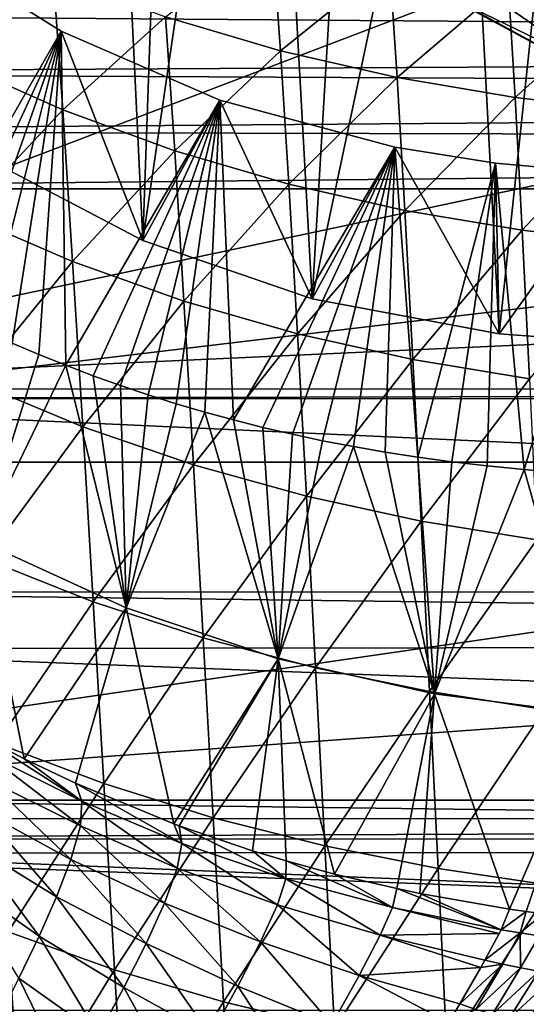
# Model space of a CAD drawing. Header units: metres. Extents: x -26 to 26, y -147 to 24.
# Tile 185 of 254: x -13.78 to -9.64, y -47.64 to -39.61. Entities that reach past the tile are written whole.
import ezdxf

# ---------------------------------------------------------------- set-up
doc = ezdxf.new("R2010")
doc.units = ezdxf.units.M
doc.layers.add('solid_12_411_052_XXX', color=7, linetype='CONTINUOUS')

msp = doc.modelspace()

# ---------------------------------------------------------------- linework, layer by layer
at = {"layer": 'solid_12_411_052_XXX'}
for points in [[(-13.776618, -32.111362, 135.320618), (-13.172804, -33.017967, 135.160767), (-14.039451, -40.74704, 133.797974)], [(-13.172804, -33.017967, 135.160767), (-12.770934, -41.40873, 133.681305), (-14.039451, -40.74704, 133.797974)], [(-13.172804, -33.017967, 135.160767), (-12.50753, -33.881935, 135.008438), (-12.770934, -41.40873, 133.681305)], [(-12.50753, -33.881935, 135.008438), (-11.783976, -34.699135, 134.864349), (-12.770934, -41.40873, 133.681305)], [(-11.783976, -34.699135, 134.864349), (-11.386642, -41.884708, 133.597382), (-12.770934, -41.40873, 133.681305)], [(-11.783976, -34.699135, 134.864349), (-11.005468, -35.465816, 134.729156), (-11.386642, -41.884708, 133.597382)], [(-11.005468, -35.465816, 134.729156), (-10.175629, -36.178406, 134.603516), (-11.386642, -41.884708, 133.597382)], [(-20.212328, -43.218983, 122.141663), (-12.479592, -37.958801, 123.069145), (-14.495688, -36.217594, 123.37616)], [(-10.175629, -36.178406, 134.603516), (-9.860918, -42.171841, 133.546753), (-11.386642, -41.884708, 133.597382)], [(-10.175629, -36.178406, 134.603516), (-9.298389, -36.833534, 134.488007), (-9.860918, -42.171841, 133.546753)], [(-9.298389, -36.833534, 134.488007), (-8.46349, -42.27602, 133.528381), (-9.860918, -42.171841, 133.546753)], [(-20.212328, -43.218983, 122.141663), (-10.25, -39.425934, 122.810455), (-12.479592, -37.958801, 123.069145)], [(-9.386858, -38.087299, 132.277588), (-10.004865, -38.678017, 130.019638), (-7.950077, -39.790485, 129.823486)], [(-10.004865, -38.678017, 130.019638), (-10.481418, -39.027779, 127.678749), (-8.328755, -40.193237, 127.473251)], [(-7.950077, -39.790485, 129.823486), (-10.004865, -38.678017, 130.019638), (-8.328755, -40.193237, 127.473251)], [(-14.394501, -38.839485, 95.604332), (-13.502179, -39.242413, 95.386864), (-14.31323, -39.949238, 96.787605)], [(-14.639235, -38.954227, 125.990677), (-14.039451, -40.74704, 133.797974), (-13.436628, -39.702347, 125.858765)], [(-14.639235, -38.954227, 125.990677), (-13.436628, -39.702347, 125.858765), (-14.478743, -41.944168, 125.463486)], [(-11.713808, -38.926342, 93.74218), (-11.646399, -39.862484, 95.013641), (-12.584474, -39.583614, 95.18972)], [(-11.713808, -38.926342, 93.74218), (-10.755251, -39.144714, 93.602699), (-11.646399, -39.862484, 95.013641)], [(-10.481418, -39.027779, 127.678749), (-10.809572, -39.131485, 125.289024), (-8.589515, -40.333431, 125.077095)], [(-8.328755, -40.193237, 127.473251), (-10.481418, -39.027779, 127.678749), (-8.589515, -40.333431, 125.077095)], [(-10.25, -39.425934, 122.810455), (-8.589515, -40.333431, 125.077095), (-10.809572, -39.131485, 125.289024)], [(-10.755251, -39.144714, 93.602699), (-10.693277, -40.080418, 94.858612), (-11.646399, -39.862484, 95.013641)], [(-10.755251, -39.144714, 93.602699), (-9.78645, -39.304447, 93.482544), (-10.693277, -40.080418, 94.858612)], [(-13.502179, -39.242413, 95.386864), (-13.42413, -40.342781, 96.552872), (-14.31323, -39.949238, 96.787605)], [(-13.502179, -39.242413, 95.386864), (-12.584474, -39.583614, 95.18972), (-13.42413, -40.342781, 96.552872)], [(-9.78645, -39.304447, 93.482544), (-9.730208, -40.24155, 94.723969), (-10.693277, -40.080418, 94.858612)], [(-9.78645, -39.304447, 93.482544), (-8.81193, -39.413342, 93.380264), (-9.730208, -40.24155, 94.723969)], [(-20.212328, -43.218983, 122.141663), (-7.845029, -40.593918, 122.604515), (-10.25, -39.425934, 122.810455)], [(-18.90332, -39.555733, 161.644257), (18.810289, -39.839825, 161.644287), (18.938684, -39.442516, 161.644241)], [(-10.25, -39.425934, 122.810455), (-7.845029, -40.593918, 122.604515), (-8.589515, -40.333431, 125.077095)], [(-8.81193, -39.413342, 93.380264), (-8.76153, -40.353336, 94.608315), (-9.730208, -40.24155, 94.723969)], [(-18.740383, -40.041409, 161.644302), (18.810289, -39.839825, 161.644287), (-18.90332, -39.555733, 161.644257)], [(-12.584474, -39.583614, 95.18972), (-12.510675, -40.676861, 96.339294), (-13.42413, -40.342781, 96.552872)], [(-12.584474, -39.583614, 95.18972), (-11.646399, -39.862484, 95.013641), (-12.510675, -40.676861, 96.339294)], [(-13.436628, -39.702347, 125.858765), (-14.267012, -42.049328, 125.444946), (-14.478743, -41.944168, 125.463486)], [(-13.436628, -39.702347, 125.858765), (-14.053183, -42.150379, 125.427132), (-14.267012, -42.049328, 125.444946)], [(-13.436628, -39.702347, 125.858765), (-13.83732, -42.247288, 125.410042), (-14.053183, -42.150379, 125.427132)], [(-13.436628, -39.702347, 125.858765), (-14.039451, -40.74704, 133.797974), (-12.770934, -41.40873, 133.681305)], [(-13.436628, -39.702347, 125.858765), (-13.619514, -42.340015, 125.393692), (-13.83732, -42.247288, 125.410042)], [(-13.436628, -39.702347, 125.858765), (-13.399628, -42.428612, 125.378067), (-13.619514, -42.340015, 125.393692)], [(-13.436628, -39.702347, 125.858765), (-12.770934, -41.40873, 133.681305), (-12.141521, -40.264736, 125.759605)], [(-13.436628, -39.702347, 125.858765), (-12.141521, -40.264736, 125.759605), (-13.399628, -42.428612, 125.378067)], [(-18.740383, -40.041409, 161.644302), (18.672497, -40.228531, 161.644318), (18.810289, -39.839825, 161.644287)], [(-11.646399, -39.862484, 95.013641), (-11.577624, -40.950897, 96.147675), (-12.510675, -40.676861, 96.339294)], [(-11.646399, -39.862484, 95.013641), (-10.693277, -40.080418, 94.858612), (-11.577624, -40.950897, 96.147675)], [(-14.31323, -39.949238, 96.787605), (-13.42413, -40.342781, 96.552872), (-14.229843, -41.199722, 97.813744)], [(-18.561792, -40.51759, 161.644348), (18.672497, -40.228531, 161.644318), (-18.740383, -40.041409, 161.644302)], [(-10.693277, -40.080418, 94.858612), (-10.63005, -41.166229, 95.978035), (-11.577624, -40.950897, 96.147675)], [(-10.693277, -40.080418, 94.858612), (-9.730208, -40.24155, 94.723969), (-10.63005, -41.166229, 95.978035)], [(-18.561792, -40.51759, 161.644348), (18.52442, -40.611362, 161.644348), (18.672497, -40.228531, 161.644318)], [(-9.730208, -40.24155, 94.723969), (-9.672826, -41.32679, 95.829765), (-10.63005, -41.166229, 95.978035)], [(-9.730208, -40.24155, 94.723969), (-8.76153, -40.353336, 94.608315), (-9.672826, -41.32679, 95.829765)], [(-12.141521, -40.264736, 125.759605), (-13.177498, -42.513126, 125.363167), (-13.399628, -42.428612, 125.378067)], [(-12.141521, -40.264736, 125.759605), (-12.953169, -42.593552, 125.348984), (-13.177498, -42.513126, 125.363167)], [(-12.141521, -40.264736, 125.759605), (-12.726332, -42.669907, 125.335526), (-12.953169, -42.593552, 125.348984)], [(-12.141521, -40.264736, 125.759605), (-12.770934, -41.40873, 133.681305), (-11.386642, -41.884708, 133.597382)], [(-12.141521, -40.264736, 125.759605), (-12.497128, -42.742165, 125.322784), (-12.726332, -42.669907, 125.335526)], [(-12.141521, -40.264736, 125.759605), (-12.265043, -42.81041, 125.310753), (-12.497128, -42.742165, 125.322784)], [(-12.141521, -40.264736, 125.759605), (-12.029736, -42.874722, 125.299408), (-12.265043, -42.81041, 125.310753)], [(-12.141521, -40.264736, 125.759605), (-11.386642, -41.884708, 133.597382), (-10.71374, -40.64922, 125.691818)], [(-12.141521, -40.264736, 125.759605), (-10.71374, -40.64922, 125.691818), (-12.029736, -42.874722, 125.299408)], [(-13.42413, -40.342781, 96.552872), (-13.344107, -41.580769, 97.564133), (-14.229843, -41.199722, 97.813744)], [(-13.42413, -40.342781, 96.552872), (-12.510675, -40.676861, 96.339294), (-13.344107, -41.580769, 97.564133)], [(-8.76153, -40.353336, 94.608315), (-8.710105, -41.439671, 95.701523), (-9.672826, -41.32679, 95.829765)], [(-18.561792, -40.51759, 161.644348), (-18.365831, -40.989014, 161.644394), (18.52442, -40.611362, 161.644348)], [(-5.30579, -41.44278, 122.454842), (-7.845029, -40.593918, 122.604515), (-20.212328, -43.218983, 122.141663)], [(-18.365831, -40.989014, 161.644394), (18.36586, -40.989014, 161.644394), (18.52442, -40.611362, 161.644348)], [(-10.71374, -40.64922, 125.691818), (-11.791173, -42.935078, 125.288773), (-12.029736, -42.874722, 125.299408)], [(-10.71374, -40.64922, 125.691818), (-11.548518, -42.991493, 125.278824), (-11.791173, -42.935078, 125.288773)], [(-10.71374, -40.64922, 125.691818), (-11.302337, -43.043926, 125.269577), (-11.548518, -42.991493, 125.278824)], [(-10.71374, -40.64922, 125.691818), (-11.386642, -41.884708, 133.597382), (-9.860918, -42.171841, 133.546753)], [(-10.71374, -40.64922, 125.691818), (-11.049953, -43.092579, 125.261002), (-11.302337, -43.043926, 125.269577)], [(-10.71374, -40.64922, 125.691818), (-10.791114, -43.137562, 125.253067), (-11.049953, -43.092579, 125.261002)], [(-10.71374, -40.64922, 125.691818), (-10.524421, -43.178806, 125.245796), (-10.791114, -43.137562, 125.253067)], [(-10.71374, -40.64922, 125.691818), (-9.860918, -42.171841, 133.546753), (-9.890937, -40.779057, 125.668922)], [(-10.71374, -40.64922, 125.691818), (-9.890937, -40.779057, 125.668922), (-10.524421, -43.178806, 125.245796)], [(-12.510675, -40.676861, 96.339294), (-12.435044, -41.904835, 97.336327), (-13.344107, -41.580769, 97.564133)], [(-12.510675, -40.676861, 96.339294), (-11.577624, -40.950897, 96.147675), (-12.435044, -41.904835, 97.336327)], [(-9.890937, -40.779057, 125.668922), (-10.246382, -43.216339, 125.239174), (-10.524421, -43.178806, 125.245796)], [(-9.890937, -40.779057, 125.668922), (-9.957862, -43.250175, 125.233208), (-10.246382, -43.216339, 125.239174)], [(-9.890937, -40.779057, 125.668922), (-9.655724, -43.279835, 125.227982), (-9.957862, -43.250175, 125.233208)], [(-9.890937, -40.779057, 125.668922), (-9.860918, -42.171841, 133.546753), (-8.924946, -40.865128, 125.653748)], [(-9.890937, -40.779057, 125.668922), (-8.924946, -40.865128, 125.653748), (-9.655724, -43.279835, 125.227982)], [(-8.46349, -42.27602, 133.528381), (-8.924946, -40.865128, 125.653748), (-9.860918, -42.171841, 133.546753)], [(-9.339917, -43.305271, 125.223495), (-9.655724, -43.279835, 125.227982), (-8.924946, -40.865128, 125.653748)], [(-11.577624, -40.950897, 96.147675), (-11.507156, -42.171364, 97.131218), (-12.435044, -41.904835, 97.336327)], [(-11.577624, -40.950897, 96.147675), (-10.63005, -41.166229, 95.978035), (-11.507156, -42.171364, 97.131218)], [(-17.562952, -42.620586, 161.644531), (18.36586, -40.989014, 161.644394), (-18.365831, -40.989014, 161.644394)], [(17.56152, -42.623398, 161.644531), (18.36586, -40.989014, 161.644394), (-17.562952, -42.620586, 161.644531)], [(-14.229843, -41.199722, 97.813744), (-13.344107, -41.580769, 97.564133), (-14.144002, -42.564369, 98.680443)], [(-10.63005, -41.166229, 95.978035), (-10.565271, -42.381626, 96.948868), (-11.507156, -42.171364, 97.131218)], [(-10.63005, -41.166229, 95.978035), (-9.672826, -41.32679, 95.829765), (-10.565271, -42.381626, 96.948868)], [(-9.672826, -41.32679, 95.829765), (-9.614034, -42.539364, 96.788704), (-10.565271, -42.381626, 96.948868)], [(-9.672826, -41.32679, 95.829765), (-8.710105, -41.439671, 95.701523), (-9.614034, -42.539364, 96.788704)], [(-20.212328, -43.218983, 122.141663), (-0.000031, -43.21899, 122.141663), (-5.30579, -41.44278, 122.454842)], [(-13.344107, -41.580769, 97.564133), (-13.261792, -42.929852, 98.419189), (-14.144002, -42.564369, 98.680443)], [(-13.344107, -41.580769, 97.564133), (-12.435044, -41.904835, 97.336327), (-13.261792, -42.929852, 98.419189)], [(-12.435044, -41.904835, 97.336327), (-12.357285, -43.241043, 98.180176), (-13.261792, -42.929852, 98.419189)], [(-12.435044, -41.904835, 97.336327), (-11.507156, -42.171364, 97.131218), (-12.357285, -43.241043, 98.180176)], [(-11.507156, -42.171364, 97.131218), (-11.434725, -43.497417, 97.964363), (-12.357285, -43.241043, 98.180176)], [(-11.507156, -42.171364, 97.131218), (-10.565271, -42.381626, 96.948868), (-11.434725, -43.497417, 97.964363)], [(-14.094965, -43.863213, 137.277771), (-13.83732, -42.247288, 125.410042), (-13.619514, -42.340015, 125.393692)], [(-14.094965, -43.863213, 137.277771), (-13.619514, -42.340015, 125.393692), (-13.399628, -42.428612, 125.378067)], [(-12.90682, -44.409008, 137.218796), (-14.094965, -43.863213, 137.277771), (-13.399628, -42.428612, 125.378067)], [(-12.90682, -44.409008, 137.218796), (-13.399628, -42.428612, 125.378067), (-13.177498, -42.513126, 125.363167)], [(-10.565271, -42.381626, 96.948868), (-10.498693, -43.700176, 97.771866), (-11.434725, -43.497417, 97.964363)], [(-10.565271, -42.381626, 96.948868), (-9.614034, -42.539364, 96.788704), (-10.498693, -43.700176, 97.771866)], [(-14.144002, -42.564369, 98.680443), (-13.261792, -42.929852, 98.419189), (-14.055629, -44.010063, 99.395218)], [(-12.90682, -44.409008, 137.218796), (-13.177498, -42.513126, 125.363167), (-12.953169, -42.593552, 125.348984)], [(-9.614034, -42.539364, 96.788704), (-9.553605, -43.852863, 97.60215), (-10.498693, -43.700176, 97.771866)], [(17.56152, -42.623398, 161.644531), (-17.562952, -42.620586, 161.644531), (-17.520233, -42.701477, 161.644547)], [(17.525341, -42.691914, 161.644547), (17.56152, -42.623398, 161.644531), (-17.520233, -42.701477, 161.644547)], [(-12.90682, -44.409008, 137.218796), (-12.953169, -42.593552, 125.348984), (-12.726332, -42.669907, 125.335526)], [(-12.90682, -44.409008, 137.218796), (-12.726332, -42.669907, 125.335526), (-12.497128, -42.742165, 125.322784)], [(17.525341, -42.691914, 161.644547), (-17.520233, -42.701477, 161.644547), (16.703724, -44.274788, 161.644684)], [(16.703724, -44.274788, 161.644684), (-17.520233, -42.701477, 161.644547), (-16.700832, -44.280781, 161.644684)], [(-12.90682, -44.409008, 137.218796), (-12.497128, -42.742165, 125.322784), (-12.265043, -42.81041, 125.310753)], [(-11.666057, -44.82452, 137.173706), (-12.90682, -44.409008, 137.218796), (-12.265043, -42.81041, 125.310753)], [(-11.666057, -44.82452, 137.173706), (-12.265043, -42.81041, 125.310753), (-12.029736, -42.874722, 125.299408)], [(-11.666057, -44.82452, 137.173706), (-12.029736, -42.874722, 125.299408), (-11.791173, -42.935078, 125.288773)], [(-13.261792, -42.929852, 98.419189), (-13.177115, -44.357769, 99.126022), (-14.055629, -44.010063, 99.395218)], [(-13.261792, -42.929852, 98.419189), (-12.357285, -43.241043, 98.180176), (-13.177115, -44.357769, 99.126022)], [(-11.666057, -44.82452, 137.173706), (-11.791173, -42.935078, 125.288773), (-11.548518, -42.991493, 125.278824)], [(-11.666057, -44.82452, 137.173706), (-11.548518, -42.991493, 125.278824), (-11.302337, -43.043926, 125.269577)], [(-11.666057, -44.82452, 137.173706), (-11.302337, -43.043926, 125.269577), (-11.049953, -43.092579, 125.261002)], [(-10.388424, -45.110691, 137.142456), (-11.666057, -44.82452, 137.173706), (-11.049953, -43.092579, 125.261002)], [(-10.388424, -45.110691, 137.142456), (-11.049953, -43.092579, 125.261002), (-10.791114, -43.137562, 125.253067)], [(-10.388424, -45.110691, 137.142456), (-10.791114, -43.137562, 125.253067), (-10.524421, -43.178806, 125.245796)], [(-20.082703, -46.128014, 121.71096), (-0.000031, -43.21899, 122.141663), (-20.212328, -43.218983, 122.141663)], [(-20.082703, -46.128014, 121.71096), (20.212252, -43.218983, 122.141663), (-0.000031, -43.21899, 122.141663)], [(20.082363, -46.133907, 121.710251), (20.212252, -43.218983, 122.141663), (-20.082703, -46.128014, 121.71096)], [(-10.388424, -45.110691, 137.142456), (-10.524421, -43.178806, 125.245796), (-10.246382, -43.216339, 125.239174)], [(-10.388424, -45.110691, 137.142456), (-10.246382, -43.216339, 125.239174), (-9.957862, -43.250175, 125.233208)], [(-12.357285, -43.241043, 98.180176), (-12.277332, -44.654026, 98.879242), (-13.177115, -44.357769, 99.126022)], [(-12.357285, -43.241043, 98.180176), (-11.434725, -43.497417, 97.964363), (-12.277332, -44.654026, 98.879242)], [(-10.388424, -45.110691, 137.142456), (-9.957862, -43.250175, 125.233208), (-9.655724, -43.279835, 125.227982)], [(-9.089399, -45.278698, 137.123947), (-10.388424, -45.110691, 137.142456), (-9.655724, -43.279835, 125.227982)], [(-9.089399, -45.278698, 137.123947), (-9.655724, -43.279835, 125.227982), (-9.339917, -43.305271, 125.223495)], [(-11.434725, -43.497417, 97.964363), (-11.360268, -44.898342, 98.655914), (-12.277332, -44.654026, 98.879242)], [(-11.434725, -43.497417, 97.964363), (-10.498693, -43.700176, 97.771866), (-11.360268, -44.898342, 98.655914)], [(-10.498693, -43.700176, 97.771866), (-10.430257, -45.091843, 98.4562), (-11.360268, -44.898342, 98.655914)], [(-10.498693, -43.700176, 97.771866), (-9.553605, -43.852863, 97.60215), (-10.430257, -45.091843, 98.4562)], [(-13.739317, -45.639271, 148.209473), (-14.131924, -45.433208, 148.33606), (-14.094965, -43.863213, 137.277771)], [(-13.739317, -45.639271, 148.209473), (-14.094965, -43.863213, 137.277771), (-12.90682, -44.409008, 137.218796)], [(-9.553605, -43.852863, 97.60215), (-9.491488, -45.237881, 98.279602), (-10.430257, -45.091843, 98.4562)], [(-14.055629, -44.010063, 99.395218), (-13.177115, -44.357769, 99.126022), (-13.964751, -45.512291, 99.976082)], [(16.703724, -44.274788, 161.644684), (-16.700832, -44.280781, 161.644684), (16.498487, -44.699272, 161.64473)], [(16.498487, -44.699272, 161.64473), (-16.700832, -44.280781, 161.644684), (-16.478153, -44.742348, 161.64473)], [(-13.177115, -44.357769, 99.126022), (-13.0901, -45.840786, 99.702415), (-13.964751, -45.512291, 99.976082)], [(-13.177115, -44.357769, 99.126022), (-12.277332, -44.654026, 98.879242), (-13.0901, -45.840786, 99.702415)], [(-13.321767, -45.838924, 148.086823), (-13.739317, -45.639271, 148.209473), (-12.90682, -44.409008, 137.218796)], [(-12.516713, -46.171337, 147.882599), (-13.321767, -45.838924, 148.086823), (-12.90682, -44.409008, 137.218796)], [(-12.516713, -46.171337, 147.882599), (-12.90682, -44.409008, 137.218796), (-11.666057, -44.82452, 137.173706)], [(-12.277332, -44.654026, 98.879242), (-12.19521, -46.120773, 99.451096), (-13.0901, -45.840786, 99.702415)], [(-12.277332, -44.654026, 98.879242), (-11.360268, -44.898342, 98.655914), (-12.19521, -46.120773, 99.451096)], [(16.498487, -44.699272, 161.64473), (-16.478153, -44.742348, 161.64473), (15.951349, -45.977467, 161.644836)], [(15.951349, -45.977467, 161.644836), (-16.478153, -44.742348, 161.64473), (-15.950859, -45.978676, 161.644836)], [(-12.475243, -46.186699, 147.873154), (-12.516713, -46.171337, 147.882599), (-11.666057, -44.82452, 137.173706)], [(-11.87389, -46.391224, 147.747498), (-12.475243, -46.186699, 147.873154), (-11.666057, -44.82452, 137.173706)], [(-11.599043, -46.47374, 147.696777), (-11.87389, -46.391224, 147.747498), (-11.666057, -44.82452, 137.173706)], [(-11.205446, -46.580635, 147.631104), (-11.666057, -44.82452, 137.173706), (-10.388424, -45.110691, 137.142456)], [(-11.205446, -46.580635, 147.631104), (-11.599043, -46.47374, 147.696777), (-11.666057, -44.82452, 137.173706)], [(-11.360268, -44.898342, 98.655914), (-11.283807, -46.351784, 99.223251), (-12.19521, -46.120773, 99.451096)], [(-11.360268, -44.898342, 98.655914), (-10.430257, -45.091843, 98.4562), (-11.283807, -46.351784, 99.223251)], [(-10.430257, -45.091843, 98.4562), (-10.359985, -46.534885, 99.019073), (-11.283807, -46.351784, 99.223251)], [(-10.697193, -46.700073, 147.557755), (-11.205446, -46.580635, 147.631104), (-10.388424, -45.110691, 137.142456)], [(-10.507588, -46.739506, 147.533524), (-10.697193, -46.700073, 147.557755), (-10.388424, -45.110691, 137.142456)], [(-9.776447, -46.867176, 147.455093), (-10.507588, -46.739506, 147.533524), (-10.388424, -45.110691, 137.142456)], [(-10.430257, -45.091843, 98.4562), (-9.491488, -45.237881, 98.279602), (-10.359985, -46.534885, 99.019073)], [(-9.776447, -46.867176, 147.455093), (-10.388424, -45.110691, 137.142456), (-9.089399, -45.278698, 137.123947)], [(-9.491488, -45.237881, 98.279602), (-9.427703, -46.673229, 98.838112), (-10.359985, -46.534885, 99.019073)], [(-9.639998, -46.886967, 147.442856), (-9.776447, -46.867176, 147.455093), (-9.089399, -45.278698, 137.123947)], [(-9.500295, -46.90601, 147.431168), (-9.639998, -46.886967, 147.442856), (-9.089399, -45.278698, 137.123947)], [(-13.270055, -45.98621, 148.812241), (-14.131924, -45.433208, 148.33606), (-13.739317, -45.639271, 148.209473)], [(-13.270055, -45.98621, 148.812241), (-14.057632, -45.593765, 148.987274), (-14.131924, -45.433208, 148.33606)], [(-13.964751, -45.512291, 99.976082), (-13.0901, -45.840786, 99.702415), (-13.871467, -47.053009, 100.444366)], [(-13.280358, -46.188339, 149.523911), (-14.046397, -45.805504, 149.627914), (-14.057632, -45.593765, 148.987274)], [(-13.270055, -45.98621, 148.812241), (-13.280358, -46.188339, 149.523911), (-14.057632, -45.593765, 148.987274)], [(-13.270055, -45.98621, 148.812241), (-13.739317, -45.639271, 148.209473), (-13.321767, -45.838924, 148.086823)], [(-13.357887, -46.462257, 150.209534), (-14.091288, -46.062229, 150.250854), (-14.046397, -45.805504, 149.627914)], [(-13.280358, -46.188339, 149.523911), (-13.357887, -46.462257, 150.209534), (-14.046397, -45.805504, 149.627914)], [(-13.0901, -45.840786, 99.702415), (-13.000839, -47.36134, 100.169029), (-13.871467, -47.053009, 100.444366)], [(-12.451612, -46.330696, 148.669281), (-13.321767, -45.838924, 148.086823), (-12.516713, -46.171337, 147.882599)], [(-12.451612, -46.330696, 148.669281), (-13.270055, -45.98621, 148.812241), (-13.321767, -45.838924, 148.086823)], [(-13.0901, -45.840786, 99.702415), (-12.19521, -46.120773, 99.451096), (-13.000839, -47.36134, 100.169029)], [(15.951349, -45.977467, 161.644836), (-15.950859, -45.978676, 161.644836), (15.803767, -46.385319, 161.644882)], [(15.803767, -46.385319, 161.644882), (-15.950859, -45.978676, 161.644836), (-15.795384, -46.409626, 161.644882)], [(-12.489428, -46.533806, 149.4487), (-13.280358, -46.188339, 149.523911), (-13.270055, -45.98621, 148.812241)], [(-12.451612, -46.330696, 148.669281), (-12.489428, -46.533806, 149.4487), (-13.270055, -45.98621, 148.812241)], [(20.082363, -46.133907, 121.710251), (-20.082703, -46.128014, 121.71096), (-20.071966, -46.294846, 121.6912)], [(-13.474345, -46.766178, 150.871033), (-14.171352, -46.338249, 150.857666), (-14.091288, -46.062229, 150.250854)], [(-13.357887, -46.462257, 150.209534), (-13.474345, -46.766178, 150.871033), (-14.091288, -46.062229, 150.250854)], [(-12.19521, -46.120773, 99.451096), (-12.111, -47.624161, 99.915787), (-13.000839, -47.36134, 100.169029)], [(-12.19521, -46.120773, 99.451096), (-11.283807, -46.351784, 99.223251), (-12.111, -47.624161, 99.915787)], [(20.072145, -46.292648, 121.69146), (20.082363, -46.133907, 121.710251), (-20.071966, -46.294846, 121.6912)], [(-12.594519, -46.817318, 150.196808), (-13.357887, -46.462257, 150.209534), (-13.280358, -46.188339, 149.523911)], [(-12.489428, -46.533806, 149.4487), (-12.594519, -46.817318, 150.196808), (-13.280358, -46.188339, 149.523911)], [(-12.451612, -46.330696, 148.669281), (-12.516713, -46.171337, 147.882599), (-12.475243, -46.186699, 147.873154)], [(-11.603861, -46.620613, 148.561111), (-12.475243, -46.186699, 147.873154), (-11.87389, -46.391224, 147.747498)], [(-11.603861, -46.620613, 148.561111), (-12.451612, -46.330696, 148.669281), (-12.475243, -46.186699, 147.873154)], [(19.968214, -47.815693, 121.535553), (20.072145, -46.292648, 121.69146), (-20.071966, -46.294846, 121.6912)], [(19.968214, -47.815693, 121.535553), (-20.071966, -46.294846, 121.6912), (-19.859322, -49.394337, 121.420341)], [(-13.617712, -47.089199, 151.51091), (-14.275352, -46.626266, 151.451767), (-14.171352, -46.338249, 150.857666)], [(-13.474345, -46.766178, 150.871033), (-13.617712, -47.089199, 151.51091), (-14.171352, -46.338249, 150.857666)], [(-11.671816, -46.832714, 149.40564), (-12.489428, -46.533806, 149.4487), (-12.451612, -46.330696, 148.669281)], [(-11.603861, -46.620613, 148.561111), (-11.671816, -46.832714, 149.40564), (-12.451612, -46.330696, 148.669281)], [(-11.283807, -46.351784, 99.223251), (-11.20542, -47.841049, 99.685837), (-12.111, -47.624161, 99.915787)], [(-11.283807, -46.351784, 99.223251), (-10.359985, -46.534885, 99.019073), (-11.20542, -47.841049, 99.685837)], [(15.803767, -46.385319, 161.644882), (-15.795384, -46.409626, 161.644882), (15.428023, -47.692329, 161.645004)], [(15.428023, -47.692329, 161.645004), (-15.795384, -46.409626, 161.644882), (-15.427877, -47.692852, 161.645004)], [(-11.603861, -46.620613, 148.561111), (-11.87389, -46.391224, 147.747498), (-11.599043, -46.47374, 147.696777)], [(-12.744607, -47.14698, 150.913116), (-13.474345, -46.766178, 150.871033), (-13.357887, -46.462257, 150.209534)], [(-12.594519, -46.817318, 150.196808), (-12.744607, -47.14698, 150.913116), (-13.357887, -46.462257, 150.209534)], [(-11.603861, -46.620613, 148.561111), (-11.599043, -46.47374, 147.696777), (-10.732078, -46.853859, 148.4888)], [(-10.732078, -46.853859, 148.4888), (-11.599043, -46.47374, 147.696777), (-11.205446, -46.580635, 147.631104)], [(-11.808475, -47.134777, 150.212753), (-12.594519, -46.817318, 150.196808), (-12.489428, -46.533806, 149.4487)], [(-11.671816, -46.832714, 149.40564), (-11.808475, -47.134777, 150.212753), (-12.489428, -46.533806, 149.4487)], [(-10.732078, -46.853859, 148.4888), (-11.205446, -46.580635, 147.631104), (-10.697193, -46.700073, 147.557755)], [(-10.359985, -46.534885, 99.019073), (-10.287949, -48.012997, 99.479416), (-11.20542, -47.841049, 99.685837)], [(-10.359985, -46.534885, 99.019073), (-9.427703, -46.673229, 98.838112), (-10.287949, -48.012997, 99.479416)], [(-13.617712, -47.089199, 151.51091), (-13.782186, -47.430405, 152.129822), (-14.275352, -46.626266, 151.451767)], [(-11.603861, -46.620613, 148.561111), (-10.831311, -47.080761, 149.396194), (-11.671816, -46.832714, 149.40564)], [(-11.603861, -46.620613, 148.561111), (-10.732078, -46.853859, 148.4888), (-10.831311, -47.080761, 149.396194)], [(-9.427703, -46.673229, 98.838112), (-9.362312, -48.14296, 99.296127), (-10.287949, -48.012997, 99.479416)], [(-12.926103, -47.506947, 151.598587), (-13.617712, -47.089199, 151.51091), (-13.474345, -46.766178, 150.871033)], [(-12.744607, -47.14698, 150.913116), (-12.926103, -47.506947, 151.598587), (-13.474345, -46.766178, 150.871033)], [(-10.732078, -46.853859, 148.4888), (-10.697193, -46.700073, 147.557755), (-9.845385, -47.036083, 148.469131)], [(-9.845385, -47.036083, 148.469131), (-10.697193, -46.700073, 147.557755), (-10.507588, -46.739506, 147.533524)], [(-9.845385, -47.036083, 148.469131), (-10.507588, -46.739506, 147.533524), (-9.776447, -46.867176, 147.455093)], [(-11.994866, -47.495945, 150.979919), (-12.744607, -47.14698, 150.913116), (-12.594519, -46.817318, 150.196808)], [(-11.808475, -47.134777, 150.212753), (-11.994866, -47.495945, 150.979919), (-12.594519, -46.817318, 150.196808)], [(-11.671816, -46.832714, 149.40564), (-11.002623, -47.409458, 150.259521), (-11.808475, -47.134777, 150.212753)], [(-11.671816, -46.832714, 149.40564), (-10.831311, -47.080761, 149.396194), (-11.002623, -47.409458, 150.259521)], [(-10.831311, -47.080761, 149.396194), (-10.732078, -46.853859, 148.4888), (-9.859615, -47.064888, 148.610214)], [(-10.732078, -46.853859, 148.4888), (-9.845385, -47.036083, 148.469131), (-9.859615, -47.064888, 148.610214)], [(-9.845385, -47.036083, 148.469131), (-9.776447, -46.867176, 147.455093), (-9.639998, -46.886967, 147.442856)], [(-9.845385, -47.036083, 148.469131), (-9.639998, -46.886967, 147.442856), (-9.689863, -47.05983, 148.455841)], [(-9.689863, -47.05983, 148.455841), (-9.639998, -46.886967, 147.442856), (-9.500295, -46.90601, 147.431168)], [(-9.689863, -47.05983, 148.455841), (-9.500295, -46.90601, 147.431168), (-9.535247, -47.0849, 148.455994)], [(-13.871467, -47.053009, 100.444366), (-13.776069, -48.618214, 100.819077), (-14.621464, -48.289284, 101.113998)], [(-13.871467, -47.053009, 100.444366), (-13.000839, -47.36134, 100.169029), (-13.776069, -48.618214, 100.819077)], [(-13.13167, -47.891987, 152.252136), (-13.782186, -47.430405, 152.129822), (-13.617712, -47.089199, 151.51091)], [(-12.926103, -47.506947, 151.598587), (-13.13167, -47.891987, 152.252136), (-13.617712, -47.089199, 151.51091)], [(-11.002623, -47.409458, 150.259521), (-10.831311, -47.080761, 149.396194), (-10.011082, -47.344826, 149.61026)], [(-10.831311, -47.080761, 149.396194), (-9.859615, -47.064888, 148.610214), (-9.977096, -47.28418, 149.432343)], [(-10.831311, -47.080761, 149.396194), (-9.977096, -47.28418, 149.432343), (-10.011082, -47.344826, 149.61026)], [(-9.845385, -47.036083, 148.469131), (-9.689863, -47.05983, 148.455841), (-9.977096, -47.28418, 149.432343)], [(-9.859615, -47.064888, 148.610214), (-9.845385, -47.036083, 148.469131), (-9.977096, -47.28418, 149.432343)], [(-9.689863, -47.05983, 148.455841), (-9.8315, -47.315578, 149.444855), (-9.977096, -47.28418, 149.432343)], [(-9.689863, -47.05983, 148.455841), (-9.685116, -47.345551, 149.456787), (-9.8315, -47.315578, 149.444855)], [(-9.689863, -47.05983, 148.455841), (-9.535247, -47.0849, 148.455994), (-9.685116, -47.345551, 149.456787)], [(-9.535247, -47.0849, 148.455994), (-9.537868, -47.374252, 149.469681), (-9.685116, -47.345551, 149.456787)], [(-12.21737, -47.898048, 151.707077), (-12.926103, -47.506947, 151.598587), (-12.744607, -47.14698, 150.913116)], [(-11.994866, -47.495945, 150.979919), (-12.21737, -47.898048, 151.707077), (-12.744607, -47.14698, 150.913116)], [(-11.808475, -47.134777, 150.212753), (-11.228537, -47.809422, 151.074234), (-11.994866, -47.495945, 150.979919)], [(-11.808475, -47.134777, 150.212753), (-11.002623, -47.409458, 150.259521), (-11.228537, -47.809422, 151.074234)], [(-9.8315, -47.315578, 149.444855), (-10.0521, -47.687359, 150.381409), (-10.182156, -47.641106, 150.339874)], [(-10.011082, -47.344826, 149.61026), (-9.8315, -47.315578, 149.444855), (-10.182156, -47.641106, 150.339874)], [(-9.8315, -47.315578, 149.444855), (-9.685116, -47.345551, 149.456787), (-10.0521, -47.687359, 150.381409)], [(-10.011082, -47.344826, 149.61026), (-9.977096, -47.28418, 149.432343), (-9.8315, -47.315578, 149.444855)], [(-13.000839, -47.36134, 100.169029), (-12.909605, -48.905975, 100.544304), (-13.776069, -48.618214, 100.819077)], [(-13.000839, -47.36134, 100.169029), (-12.111, -47.624161, 99.915787), (-12.909605, -48.905975, 100.544304)], [(-11.228537, -47.809422, 151.074234), (-11.002623, -47.409458, 150.259521), (-10.271557, -47.79179, 150.655197)], [(-11.002623, -47.409458, 150.259521), (-10.011082, -47.344826, 149.61026), (-10.182156, -47.641106, 150.339874)], [(-11.002623, -47.409458, 150.259521), (-10.182156, -47.641106, 150.339874), (-10.271557, -47.79179, 150.655197)], [(-9.685116, -47.345551, 149.456787), (-9.915688, -47.723488, 150.403503), (-10.0521, -47.687359, 150.381409)], [(-9.685116, -47.345551, 149.456787), (-9.537868, -47.374252, 149.469681), (-9.915688, -47.723488, 150.403503)], [(-9.537868, -47.374252, 149.469681), (-9.777751, -47.75869, 150.426529), (-9.915688, -47.723488, 150.403503)], [(-9.537868, -47.374252, 149.469681), (-9.389595, -47.401806, 149.483459), (-9.777751, -47.75869, 150.426529)], [(-9.389595, -47.401806, 149.483459), (-9.637921, -47.793076, 150.450409), (-9.777751, -47.75869, 150.426529)], [(-13.358006, -48.300648, 152.86792), (-13.960258, -47.782719, 152.725113), (-13.782186, -47.430405, 152.129822)], [(-13.13167, -47.891987, 152.252136), (-13.358006, -48.300648, 152.86792), (-13.782186, -47.430405, 152.129822)], [(-12.468353, -48.333698, 152.391754), (-13.13167, -47.891987, 152.252136), (-12.926103, -47.506947, 151.598587)], [(-12.21737, -47.898048, 151.707077), (-12.468353, -48.333698, 152.391754), (-12.926103, -47.506947, 151.598587)], [(-11.994866, -47.495945, 150.979919), (-11.495321, -48.260509, 151.839737), (-12.21737, -47.898048, 151.707077)], [(-11.994866, -47.495945, 150.979919), (-11.228537, -47.809422, 151.074234), (-11.495321, -48.260509, 151.839737)], [(-12.111, -47.624161, 99.915787), (-12.024959, -49.151264, 100.291222), (-12.909605, -48.905975, 100.544304)], [(-12.111, -47.624161, 99.915787), (-11.20542, -47.841049, 99.685837), (-12.024959, -49.151264, 100.291222)], [(-10.271557, -47.79179, 150.655197), (-10.182156, -47.641106, 150.339874), (-10.0521, -47.687359, 150.381409)]]:
    msp.add_3dface(points, dxfattribs=at)

doc.saveas('drawing.dxf')
